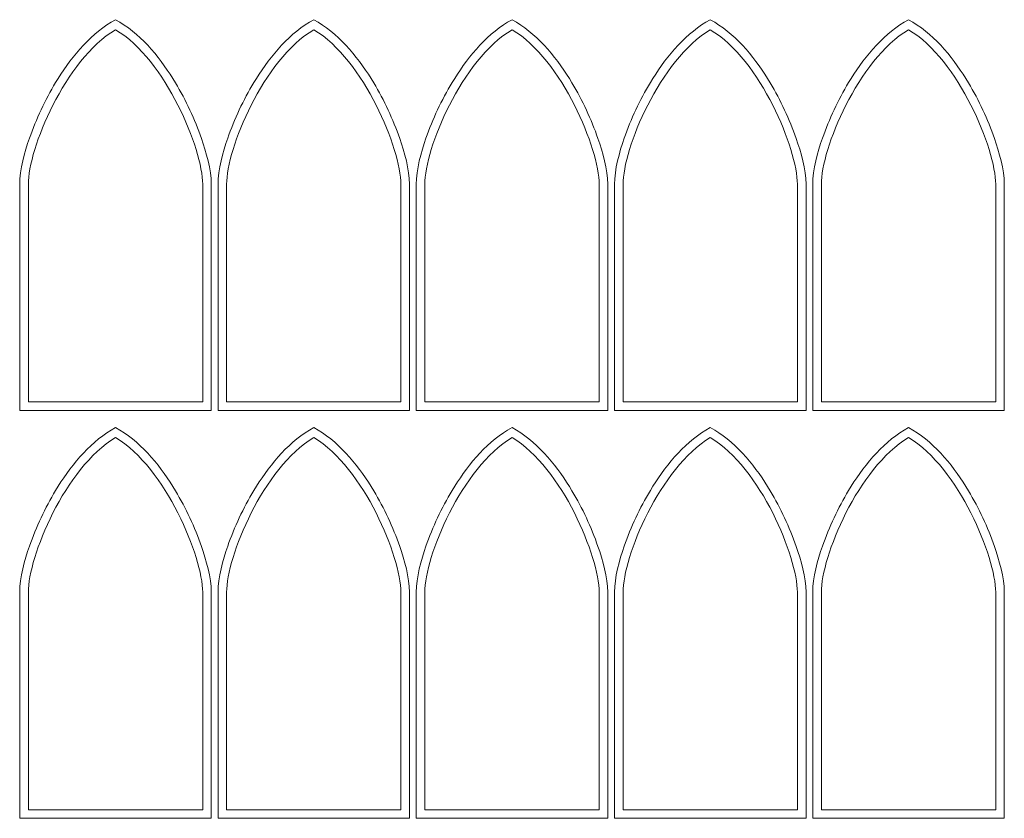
# Model space of a CAD drawing. Header units: centimetres. Extents: x -132 to 124, y -95 to 91.
# Tile 12 of 56: x -132 to -99, y -2 to 24. Entities that reach past the tile are written whole.
import ezdxf

# ---------------------------------------------------------------- set-up
doc = ezdxf.new("R2010")
doc.units = ezdxf.units.CM
doc.header["$MEASUREMENT"] = 0
doc.layers.add('Layer 1', color=7, linetype='Continuous')

msp = doc.modelspace()

# ---------------------------------------------------------------- linework, layer by layer
at = {"layer": 'Layer 1', "lineweight": 15}
for points, knots in [([(-131.64976, 18.63725), (-131.65295, 19.11506), (-131.48998, 19.69281), (-131.33435, 20.14137), (-131.33435, 20.14137), (-131.11581, 20.77102), (-130.82217, 21.39387), (-130.47766, 21.96432), (-130.47766, 21.96432), (-130.02962, 22.7061), (-129.41309, 23.48864), (-128.65916, 23.93684)], [0, 0, 0, 0, 0.25, 0.25, 0.25, 0.25, 0.5, 0.5, 0.5, 0.5, 1, 1, 1, 1]), ([(-128.65916, 23.93684), (-128.65916, 23.93684), (-128.51544, 24.02234), (-128.51544, 24.02234), (-128.51544, 24.02234), (-128.51544, 24.02234), (-128.37173, 23.93684), (-128.37173, 23.93684)], [0, 0, 0, 0, 0.33333333, 0.33333333, 0.33333333, 0.33333333, 1, 1, 1, 1]), ([(-128.37173, 23.93684), (-127.61535, 23.48724), (-127.00012, 22.70036), (-126.55352, 21.95457), (-126.55352, 21.95457), (-126.21233, 21.38482), (-125.9223, 20.7644), (-125.70436, 20.13702), (-125.70436, 20.13702), (-125.54868, 19.68829), (-125.38618, 19.11749), (-125.38113, 18.64003)], [0, 0, 0, 0, 0.25, 0.25, 0.25, 0.25, 0.5, 0.5, 0.5, 0.5, 1, 1, 1, 1]), ([(-125.16089, 18.63725), (-125.1641, 19.11506), (-125.00104, 19.69281), (-124.84542, 20.14137), (-124.84542, 20.14137), (-124.62688, 20.77102), (-124.33324, 21.39387), (-123.98873, 21.96432), (-123.98873, 21.96432), (-123.54075, 22.7061), (-122.92416, 23.48864), (-122.17024, 23.93684)], [0, 0, 0, 0, 0.25, 0.25, 0.25, 0.25, 0.5, 0.5, 0.5, 0.5, 1, 1, 1, 1]), ([(-122.17024, 23.93684), (-122.17024, 23.93684), (-122.02651, 24.02234), (-122.02651, 24.02234), (-122.02651, 24.02234), (-122.02651, 24.02234), (-121.88279, 23.93684), (-121.88279, 23.93684)], [0, 0, 0, 0, 0.33333333, 0.33333333, 0.33333333, 0.33333333, 1, 1, 1, 1]), ([(-121.88279, 23.93684), (-121.12643, 23.48724), (-120.51127, 22.70036), (-120.06464, 21.95457), (-120.06464, 21.95457), (-119.72346, 21.38482), (-119.43322, 20.7644), (-119.21551, 20.13702), (-119.21551, 20.13702), (-119.05973, 19.68829), (-118.89731, 19.11749), (-118.8922, 18.64003)], [0, 0, 0, 0, 0.25, 0.25, 0.25, 0.25, 0.5, 0.5, 0.5, 0.5, 1, 1, 1, 1]), ([(-118.67197, 18.63725), (-118.67515, 19.11506), (-118.51212, 19.69281), (-118.35655, 20.14137), (-118.35655, 20.14137), (-118.13802, 20.77102), (-117.8443, 21.39387), (-117.49986, 21.96432), (-117.49986, 21.96432), (-117.05182, 22.7061), (-116.43529, 23.48864), (-115.68138, 23.93684)], [0, 0, 0, 0, 0.25, 0.25, 0.25, 0.25, 0.5, 0.5, 0.5, 0.5, 1, 1, 1, 1]), ([(-115.68138, 23.93684), (-115.68138, 23.93684), (-115.53766, 24.02234), (-115.53766, 24.02234), (-115.53766, 24.02234), (-115.53766, 24.02234), (-115.39393, 23.93684), (-115.39393, 23.93684)], [0, 0, 0, 0, 0.33333333, 0.33333333, 0.33333333, 0.33333333, 1, 1, 1, 1]), ([(-115.39393, 23.93684), (-114.63748, 23.48724), (-114.02236, 22.70036), (-113.57572, 21.95457), (-113.57572, 21.95457), (-113.2346, 21.38482), (-112.9445, 20.7644), (-112.7265, 20.13702), (-112.7265, 20.13702), (-112.57082, 19.68829), (-112.40836, 19.11749), (-112.40331, 18.64003)], [0, 0, 0, 0, 0.25, 0.25, 0.25, 0.25, 0.5, 0.5, 0.5, 0.5, 1, 1, 1, 1]), ([(-112.18304, 18.63725), (-112.18618, 19.11506), (-112.02319, 19.69281), (-111.86752, 20.14137), (-111.86752, 20.14137), (-111.64916, 20.77102), (-111.35541, 21.39387), (-111.01098, 21.96432), (-111.01098, 21.96432), (-110.56295, 22.7061), (-109.94636, 23.48864), (-109.19239, 23.93684)], [0, 0, 0, 0, 0.25, 0.25, 0.25, 0.25, 0.5, 0.5, 0.5, 0.5, 1, 1, 1, 1]), ([(-109.19239, 23.93684), (-109.19239, 23.93684), (-109.04873, 24.02234), (-109.04873, 24.02234), (-109.04873, 24.02234), (-109.04873, 24.02234), (-108.90508, 23.93684), (-108.90508, 23.93684)], [0, 0, 0, 0, 0.33333333, 0.33333333, 0.33333333, 0.33333333, 1, 1, 1, 1]), ([(-108.90508, 23.93684), (-108.14866, 23.48724), (-107.53347, 22.70036), (-107.08683, 21.95457), (-107.08683, 21.95457), (-106.74571, 21.38482), (-106.45544, 20.7644), (-106.23761, 20.13702), (-106.23761, 20.13702), (-106.08193, 19.68829), (-105.91947, 19.11749), (-105.91442, 18.64003)], [0, 0, 0, 0, 0.25, 0.25, 0.25, 0.25, 0.5, 0.5, 0.5, 0.5, 1, 1, 1, 1]), ([(-105.69415, 18.63725), (-105.69728, 19.11506), (-105.5343, 19.69281), (-105.3788, 20.14137), (-105.3788, 20.14137), (-105.1601, 20.77102), (-104.86652, 21.39387), (-104.52209, 21.96432), (-104.52209, 21.96432), (-104.07389, 22.7061), (-103.45747, 23.48864), (-102.7035, 23.93684)], [0, 0, 0, 0, 0.25, 0.25, 0.25, 0.25, 0.5, 0.5, 0.5, 0.5, 1, 1, 1, 1]), ([(-102.7035, 23.93684), (-102.7035, 23.93684), (-102.55984, 24.02234), (-102.55984, 24.02234), (-102.55984, 24.02234), (-102.55984, 24.02234), (-102.41619, 23.93684), (-102.41619, 23.93684)], [0, 0, 0, 0, 0.33333333, 0.33333333, 0.33333333, 0.33333333, 1, 1, 1, 1]), ([(-102.41619, 23.93684), (-101.65977, 23.48724), (-101.04458, 22.70036), (-100.59794, 21.95457), (-100.59794, 21.95457), (-100.25665, 21.38482), (-99.96655, 20.7644), (-99.74871, 20.13702), (-99.74871, 20.13702), (-99.59304, 19.68829), (-99.43058, 19.11749), (-99.42553, 18.64003)], [0, 0, 0, 0, 0.25, 0.25, 0.25, 0.25, 0.5, 0.5, 0.5, 0.5, 1, 1, 1, 1]), ([(-125.66233, 18.63707), (-125.67354, 19.78458), (-126.86428, 22.71342), (-128.51544, 23.69515), (-128.51544, 23.69515), (-130.16674, 22.71342), (-131.37734, 19.78458), (-131.3685, 18.63707)], [0, 0, 0, 0, 0.33333333, 0.33333333, 0.33333333, 0.33333333, 1, 1, 1, 1]), ([(-119.17346, 18.63707), (-119.18462, 19.78458), (-120.37536, 22.71342), (-122.02651, 23.69515), (-122.02651, 23.69515), (-123.67788, 22.71342), (-124.88849, 19.78458), (-124.87964, 18.63707)], [0, 0, 0, 0, 0.33333333, 0.33333333, 0.33333333, 0.33333333, 1, 1, 1, 1]), ([(-112.68453, 18.63707), (-112.69567, 19.78458), (-113.88654, 22.71342), (-115.53766, 23.69515), (-115.53766, 23.69515), (-117.18881, 22.71342), (-118.39954, 19.78458), (-118.39077, 18.63707)], [0, 0, 0, 0, 0.33333333, 0.33333333, 0.33333333, 0.33333333, 1, 1, 1, 1]), ([(-106.19564, 18.63707), (-106.20678, 19.78458), (-107.39765, 22.71342), (-109.04873, 23.69515), (-109.04873, 23.69515), (-110.69999, 22.71342), (-111.9107, 19.78458), (-111.90182, 18.63707)], [0, 0, 0, 0, 0.33333333, 0.33333333, 0.33333333, 0.33333333, 1, 1, 1, 1]), ([(-99.70675, 18.63707), (-99.71789, 19.78458), (-100.90876, 22.71342), (-102.55984, 23.69515), (-102.55984, 23.69515), (-104.2111, 22.71342), (-105.42181, 19.78458), (-105.41293, 18.63707)], [0, 0, 0, 0, 0.33333333, 0.33333333, 0.33333333, 0.33333333, 1, 1, 1, 1]), ([(-125.38113, 18.64003), (-125.38113, 18.64003), (-125.38113, 11.23889), (-125.38113, 11.23889), (-125.38113, 11.23889), (-125.38113, 11.23889), (-131.64996, 11.23889), (-131.64996, 11.23889), (-131.64996, 11.23889), (-131.64996, 11.23889), (-131.64976, 18.63725), (-131.64976, 18.63725)], [0, 0, 0, 0, 0.25, 0.25, 0.25, 0.25, 0.5, 0.5, 0.5, 0.5, 1, 1, 1, 1]), ([(-131.3685, 18.63707), (-131.3685, 18.63707), (-131.3685, 11.5201), (-131.3685, 11.5201), (-131.3685, 11.5201), (-131.3685, 11.5201), (-125.66233, 11.5201), (-125.66233, 11.5201), (-125.66233, 11.5201), (-125.66233, 11.5201), (-125.66233, 18.63707), (-125.66233, 18.63707)], [0, 0, 0, 0, 0.25, 0.25, 0.25, 0.25, 0.5, 0.5, 0.5, 0.5, 1, 1, 1, 1]), ([(-118.8922, 18.64003), (-118.8922, 18.64003), (-118.8922, 11.23889), (-118.8922, 11.23889), (-118.8922, 11.23889), (-118.8922, 11.23889), (-125.16103, 11.23889), (-125.16103, 11.23889), (-125.16103, 11.23889), (-125.16103, 11.23889), (-125.16089, 18.63725), (-125.16089, 18.63725)], [0, 0, 0, 0, 0.25, 0.25, 0.25, 0.25, 0.5, 0.5, 0.5, 0.5, 1, 1, 1, 1]), ([(-124.87964, 18.63707), (-124.87964, 18.63707), (-124.87964, 11.5201), (-124.87964, 11.5201), (-124.87964, 11.5201), (-124.87964, 11.5201), (-119.17346, 11.5201), (-119.17346, 11.5201), (-119.17346, 11.5201), (-119.17346, 11.5201), (-119.17346, 18.63707), (-119.17346, 18.63707)], [0, 0, 0, 0, 0.25, 0.25, 0.25, 0.25, 0.5, 0.5, 0.5, 0.5, 1, 1, 1, 1]), ([(-112.40331, 18.64003), (-112.40331, 18.64003), (-112.40331, 11.23889), (-112.40331, 11.23889), (-112.40331, 11.23889), (-112.40331, 11.23889), (-118.67197, 11.23889), (-118.67197, 11.23889), (-118.67197, 11.23889), (-118.67197, 11.23889), (-118.67197, 18.63725), (-118.67197, 18.63725)], [0, 0, 0, 0, 0.25, 0.25, 0.25, 0.25, 0.5, 0.5, 0.5, 0.5, 1, 1, 1, 1]), ([(-118.39077, 18.63707), (-118.39077, 18.63707), (-118.39077, 11.5201), (-118.39077, 11.5201), (-118.39077, 11.5201), (-118.39077, 11.5201), (-112.68453, 11.5201), (-112.68453, 11.5201), (-112.68453, 11.5201), (-112.68453, 11.5201), (-112.68453, 18.63707), (-112.68453, 18.63707)], [0, 0, 0, 0, 0.25, 0.25, 0.25, 0.25, 0.5, 0.5, 0.5, 0.5, 1, 1, 1, 1]), ([(-105.91442, 18.64003), (-105.91442, 18.64003), (-105.91442, 11.23889), (-105.91442, 11.23889), (-105.91442, 11.23889), (-105.91442, 11.23889), (-112.18304, 11.23889), (-112.18304, 11.23889), (-112.18304, 11.23889), (-112.18304, 11.23889), (-112.18304, 18.63725), (-112.18304, 18.63725)], [0, 0, 0, 0, 0.25, 0.25, 0.25, 0.25, 0.5, 0.5, 0.5, 0.5, 1, 1, 1, 1]), ([(-111.90182, 18.63707), (-111.90182, 18.63707), (-111.90182, 11.5201), (-111.90182, 11.5201), (-111.90182, 11.5201), (-111.90182, 11.5201), (-106.19564, 11.5201), (-106.19564, 11.5201), (-106.19564, 11.5201), (-106.19564, 11.5201), (-106.19564, 18.63707), (-106.19564, 18.63707)], [0, 0, 0, 0, 0.25, 0.25, 0.25, 0.25, 0.5, 0.5, 0.5, 0.5, 1, 1, 1, 1]), ([(-99.42553, 18.64003), (-99.42553, 18.64003), (-99.42553, 11.23889), (-99.42553, 11.23889), (-99.42553, 11.23889), (-99.42553, 11.23889), (-105.69415, 11.23889), (-105.69415, 11.23889), (-105.69415, 11.23889), (-105.69415, 11.23889), (-105.69415, 18.63725), (-105.69415, 18.63725)], [0, 0, 0, 0, 0.25, 0.25, 0.25, 0.25, 0.5, 0.5, 0.5, 0.5, 1, 1, 1, 1]), ([(-105.41293, 18.63707), (-105.41293, 18.63707), (-105.41293, 11.5201), (-105.41293, 11.5201), (-105.41293, 11.5201), (-105.41293, 11.5201), (-99.70675, 11.5201), (-99.70675, 11.5201), (-99.70675, 11.5201), (-99.70675, 11.5201), (-99.70675, 18.63707), (-99.70675, 18.63707)], [0, 0, 0, 0, 0.25, 0.25, 0.25, 0.25, 0.5, 0.5, 0.5, 0.5, 1, 1, 1, 1]), ([(-128.65916, 10.59078), (-128.65916, 10.59078), (-128.51544, 10.6761), (-128.51544, 10.6761), (-128.51544, 10.6761), (-128.51544, 10.6761), (-128.37173, 10.59078), (-128.37173, 10.59078)], [0, 0, 0, 0, 0.33333333, 0.33333333, 0.33333333, 0.33333333, 1, 1, 1, 1]), ([(-122.17024, 10.59078), (-122.17024, 10.59078), (-122.02651, 10.6761), (-122.02651, 10.6761), (-122.02651, 10.6761), (-122.02651, 10.6761), (-121.88279, 10.59078), (-121.88279, 10.59078)], [0, 0, 0, 0, 0.33333333, 0.33333333, 0.33333333, 0.33333333, 1, 1, 1, 1]), ([(-115.68138, 10.59078), (-115.68138, 10.59078), (-115.53766, 10.6761), (-115.53766, 10.6761), (-115.53766, 10.6761), (-115.53766, 10.6761), (-115.39393, 10.59078), (-115.39393, 10.59078)], [0, 0, 0, 0, 0.33333333, 0.33333333, 0.33333333, 0.33333333, 1, 1, 1, 1]), ([(-109.19239, 10.59078), (-109.19239, 10.59078), (-109.04873, 10.6761), (-109.04873, 10.6761), (-109.04873, 10.6761), (-109.04873, 10.6761), (-108.90508, 10.59078), (-108.90508, 10.59078)], [0, 0, 0, 0, 0.33333333, 0.33333333, 0.33333333, 0.33333333, 1, 1, 1, 1]), ([(-102.7035, 10.59078), (-102.7035, 10.59078), (-102.55984, 10.6761), (-102.55984, 10.6761), (-102.55984, 10.6761), (-102.55984, 10.6761), (-102.41619, 10.59078), (-102.41619, 10.59078)], [0, 0, 0, 0, 0.33333333, 0.33333333, 0.33333333, 0.33333333, 1, 1, 1, 1]), ([(-131.64976, 5.29102), (-131.65295, 5.769), (-131.48998, 6.34659), (-131.33435, 6.79514), (-131.33435, 6.79514), (-131.11581, 7.42495), (-130.82217, 8.04764), (-130.47766, 8.61808), (-130.47766, 8.61808), (-130.02962, 9.36004), (-129.41309, 10.14257), (-128.65916, 10.59078)], [0, 0, 0, 0, 0.25, 0.25, 0.25, 0.25, 0.5, 0.5, 0.5, 0.5, 1, 1, 1, 1]), ([(-125.66233, 5.29085), (-125.67354, 6.43835), (-126.86428, 9.36735), (-128.51544, 10.34892), (-128.51544, 10.34892), (-130.16674, 9.36735), (-131.37734, 6.43835), (-131.3685, 5.29085)], [0, 0, 0, 0, 0.33333333, 0.33333333, 0.33333333, 0.33333333, 1, 1, 1, 1]), ([(-128.37173, 10.59078), (-127.61535, 10.14101), (-127.00012, 9.35412), (-126.55352, 8.6085), (-126.55352, 8.6085), (-126.21233, 8.03876), (-125.9223, 7.41834), (-125.70436, 6.79096), (-125.70436, 6.79096), (-125.54868, 6.34223), (-125.38618, 5.77127), (-125.38113, 5.29398)], [0, 0, 0, 0, 0.25, 0.25, 0.25, 0.25, 0.5, 0.5, 0.5, 0.5, 1, 1, 1, 1]), ([(-125.16089, 5.29102), (-125.1641, 5.769), (-125.00104, 6.34659), (-124.84542, 6.79514), (-124.84542, 6.79514), (-124.62688, 7.42495), (-124.33324, 8.04764), (-123.98873, 8.61808), (-123.98873, 8.61808), (-123.54075, 9.36004), (-122.92416, 10.14257), (-122.17024, 10.59078)], [0, 0, 0, 0, 0.25, 0.25, 0.25, 0.25, 0.5, 0.5, 0.5, 0.5, 1, 1, 1, 1]), ([(-119.17346, 5.29085), (-119.18462, 6.43835), (-120.37536, 9.36735), (-122.02651, 10.34892), (-122.02651, 10.34892), (-123.67788, 9.36735), (-124.88849, 6.43835), (-124.87964, 5.29085)], [0, 0, 0, 0, 0.33333333, 0.33333333, 0.33333333, 0.33333333, 1, 1, 1, 1]), ([(-121.88279, 10.59078), (-121.12643, 10.14101), (-120.51127, 9.35412), (-120.06464, 8.6085), (-120.06464, 8.6085), (-119.72346, 8.03876), (-119.43322, 7.41834), (-119.21551, 6.79096), (-119.21551, 6.79096), (-119.05973, 6.34223), (-118.89731, 5.77127), (-118.8922, 5.29398)], [0, 0, 0, 0, 0.25, 0.25, 0.25, 0.25, 0.5, 0.5, 0.5, 0.5, 1, 1, 1, 1]), ([(-118.67197, 5.29102), (-118.67515, 5.769), (-118.51212, 6.34659), (-118.35655, 6.79514), (-118.35655, 6.79514), (-118.13802, 7.42495), (-117.8443, 8.04764), (-117.49986, 8.61808), (-117.49986, 8.61808), (-117.05182, 9.36004), (-116.43529, 10.14257), (-115.68138, 10.59078)], [0, 0, 0, 0, 0.25, 0.25, 0.25, 0.25, 0.5, 0.5, 0.5, 0.5, 1, 1, 1, 1]), ([(-112.68453, 5.29085), (-112.69567, 6.43835), (-113.88654, 9.36735), (-115.53766, 10.34892), (-115.53766, 10.34892), (-117.18881, 9.36735), (-118.39954, 6.43835), (-118.39077, 5.29085)], [0, 0, 0, 0, 0.33333333, 0.33333333, 0.33333333, 0.33333333, 1, 1, 1, 1]), ([(-115.39393, 10.59078), (-114.63748, 10.14101), (-114.02236, 9.35412), (-113.57572, 8.6085), (-113.57572, 8.6085), (-113.2346, 8.03876), (-112.9445, 7.41834), (-112.7265, 6.79096), (-112.7265, 6.79096), (-112.57082, 6.34223), (-112.40836, 5.77127), (-112.40331, 5.29398)], [0, 0, 0, 0, 0.25, 0.25, 0.25, 0.25, 0.5, 0.5, 0.5, 0.5, 1, 1, 1, 1]), ([(-112.18304, 5.29102), (-112.18618, 5.769), (-112.02319, 6.34659), (-111.86752, 6.79514), (-111.86752, 6.79514), (-111.64916, 7.42495), (-111.35541, 8.04764), (-111.01098, 8.61808), (-111.01098, 8.61808), (-110.56295, 9.36004), (-109.94636, 10.14257), (-109.19239, 10.59078)], [0, 0, 0, 0, 0.25, 0.25, 0.25, 0.25, 0.5, 0.5, 0.5, 0.5, 1, 1, 1, 1]), ([(-106.19564, 5.29085), (-106.20678, 6.43835), (-107.39765, 9.36735), (-109.04873, 10.34892), (-109.04873, 10.34892), (-110.69999, 9.36735), (-111.9107, 6.43835), (-111.90182, 5.29085)], [0, 0, 0, 0, 0.33333333, 0.33333333, 0.33333333, 0.33333333, 1, 1, 1, 1]), ([(-108.90508, 10.59078), (-108.14866, 10.14101), (-107.53347, 9.35412), (-107.08683, 8.6085), (-107.08683, 8.6085), (-106.74571, 8.03876), (-106.45544, 7.41834), (-106.23761, 6.79096), (-106.23761, 6.79096), (-106.08193, 6.34223), (-105.91947, 5.77127), (-105.91442, 5.29398)], [0, 0, 0, 0, 0.25, 0.25, 0.25, 0.25, 0.5, 0.5, 0.5, 0.5, 1, 1, 1, 1]), ([(-105.69415, 5.29102), (-105.69728, 5.769), (-105.5343, 6.34659), (-105.3788, 6.79514), (-105.3788, 6.79514), (-105.1601, 7.42495), (-104.86652, 8.04764), (-104.52209, 8.61808), (-104.52209, 8.61808), (-104.07389, 9.36004), (-103.45747, 10.14257), (-102.7035, 10.59078)], [0, 0, 0, 0, 0.25, 0.25, 0.25, 0.25, 0.5, 0.5, 0.5, 0.5, 1, 1, 1, 1]), ([(-99.70675, 5.29085), (-99.71789, 6.43835), (-100.90876, 9.36735), (-102.55984, 10.34892), (-102.55984, 10.34892), (-104.2111, 9.36735), (-105.42181, 6.43835), (-105.41293, 5.29085)], [0, 0, 0, 0, 0.33333333, 0.33333333, 0.33333333, 0.33333333, 1, 1, 1, 1]), ([(-102.41619, 10.59078), (-101.65977, 10.14101), (-101.04458, 9.35412), (-100.59794, 8.6085), (-100.59794, 8.6085), (-100.25665, 8.03876), (-99.96655, 7.41834), (-99.74871, 6.79096), (-99.74871, 6.79096), (-99.59304, 6.34223), (-99.43058, 5.77127), (-99.42553, 5.29398)], [0, 0, 0, 0, 0.25, 0.25, 0.25, 0.25, 0.5, 0.5, 0.5, 0.5, 1, 1, 1, 1]), ([(-125.38113, 5.29398), (-125.38113, 5.29398), (-125.38113, -2.10717), (-125.38113, -2.10717), (-125.38113, -2.10717), (-125.38113, -2.10717), (-131.64996, -2.10717), (-131.64996, -2.10717), (-131.64996, -2.10717), (-131.64996, -2.10717), (-131.64976, 5.29102), (-131.64976, 5.29102)], [0, 0, 0, 0, 0.25, 0.25, 0.25, 0.25, 0.5, 0.5, 0.5, 0.5, 1, 1, 1, 1]), ([(-131.3685, 5.29085), (-131.3685, 5.29085), (-131.3685, -1.82595), (-131.3685, -1.82595), (-131.3685, -1.82595), (-131.3685, -1.82595), (-125.66233, -1.82595), (-125.66233, -1.82595), (-125.66233, -1.82595), (-125.66233, -1.82595), (-125.66233, 5.29085), (-125.66233, 5.29085)], [0, 0, 0, 0, 0.25, 0.25, 0.25, 0.25, 0.5, 0.5, 0.5, 0.5, 1, 1, 1, 1]), ([(-118.8922, 5.29398), (-118.8922, 5.29398), (-118.8922, -2.10717), (-118.8922, -2.10717), (-118.8922, -2.10717), (-118.8922, -2.10717), (-125.16103, -2.10717), (-125.16103, -2.10717), (-125.16103, -2.10717), (-125.16103, -2.10717), (-125.16089, 5.29102), (-125.16089, 5.29102)], [0, 0, 0, 0, 0.25, 0.25, 0.25, 0.25, 0.5, 0.5, 0.5, 0.5, 1, 1, 1, 1]), ([(-124.87964, 5.29085), (-124.87964, 5.29085), (-124.87964, -1.82595), (-124.87964, -1.82595), (-124.87964, -1.82595), (-124.87964, -1.82595), (-119.17346, -1.82595), (-119.17346, -1.82595), (-119.17346, -1.82595), (-119.17346, -1.82595), (-119.17346, 5.29085), (-119.17346, 5.29085)], [0, 0, 0, 0, 0.25, 0.25, 0.25, 0.25, 0.5, 0.5, 0.5, 0.5, 1, 1, 1, 1]), ([(-112.40331, 5.29398), (-112.40331, 5.29398), (-112.40331, -2.10717), (-112.40331, -2.10717), (-112.40331, -2.10717), (-112.40331, -2.10717), (-118.67197, -2.10717), (-118.67197, -2.10717), (-118.67197, -2.10717), (-118.67197, -2.10717), (-118.67197, 5.29102), (-118.67197, 5.29102)], [0, 0, 0, 0, 0.25, 0.25, 0.25, 0.25, 0.5, 0.5, 0.5, 0.5, 1, 1, 1, 1]), ([(-118.39077, 5.29085), (-118.39077, 5.29085), (-118.39077, -1.82595), (-118.39077, -1.82595), (-118.39077, -1.82595), (-118.39077, -1.82595), (-112.68453, -1.82595), (-112.68453, -1.82595), (-112.68453, -1.82595), (-112.68453, -1.82595), (-112.68453, 5.29085), (-112.68453, 5.29085)], [0, 0, 0, 0, 0.25, 0.25, 0.25, 0.25, 0.5, 0.5, 0.5, 0.5, 1, 1, 1, 1]), ([(-105.91442, 5.29398), (-105.91442, 5.29398), (-105.91442, -2.10717), (-105.91442, -2.10717), (-105.91442, -2.10717), (-105.91442, -2.10717), (-112.18304, -2.10717), (-112.18304, -2.10717), (-112.18304, -2.10717), (-112.18304, -2.10717), (-112.18304, 5.29102), (-112.18304, 5.29102)], [0, 0, 0, 0, 0.25, 0.25, 0.25, 0.25, 0.5, 0.5, 0.5, 0.5, 1, 1, 1, 1]), ([(-111.90182, 5.29085), (-111.90182, 5.29085), (-111.90182, -1.82595), (-111.90182, -1.82595), (-111.90182, -1.82595), (-111.90182, -1.82595), (-106.19564, -1.82595), (-106.19564, -1.82595), (-106.19564, -1.82595), (-106.19564, -1.82595), (-106.19564, 5.29085), (-106.19564, 5.29085)], [0, 0, 0, 0, 0.25, 0.25, 0.25, 0.25, 0.5, 0.5, 0.5, 0.5, 1, 1, 1, 1]), ([(-99.42553, 5.29398), (-99.42553, 5.29398), (-99.42553, -2.10717), (-99.42553, -2.10717), (-99.42553, -2.10717), (-99.42553, -2.10717), (-105.69415, -2.10717), (-105.69415, -2.10717), (-105.69415, -2.10717), (-105.69415, -2.10717), (-105.69415, 5.29102), (-105.69415, 5.29102)], [0, 0, 0, 0, 0.25, 0.25, 0.25, 0.25, 0.5, 0.5, 0.5, 0.5, 1, 1, 1, 1]), ([(-105.41293, 5.29085), (-105.41293, 5.29085), (-105.41293, -1.82595), (-105.41293, -1.82595), (-105.41293, -1.82595), (-105.41293, -1.82595), (-99.70675, -1.82595), (-99.70675, -1.82595), (-99.70675, -1.82595), (-99.70675, -1.82595), (-99.70675, 5.29085), (-99.70675, 5.29085)], [0, 0, 0, 0, 0.25, 0.25, 0.25, 0.25, 0.5, 0.5, 0.5, 0.5, 1, 1, 1, 1])]:
    msp.add_open_spline(points, degree=3, knots=knots, dxfattribs=at)

doc.saveas('drawing.dxf')
